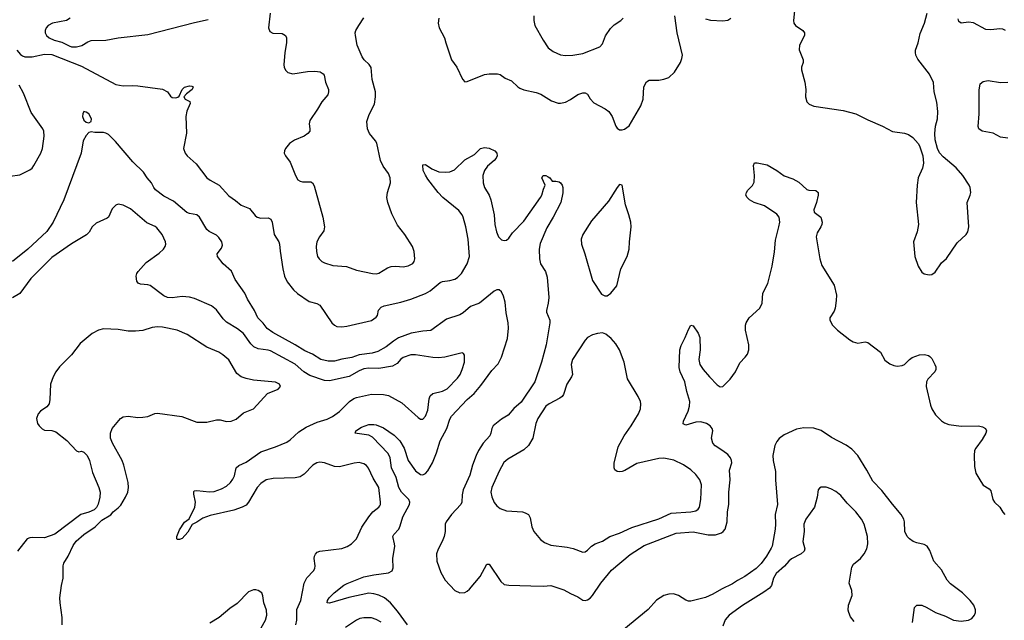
# Model space of a CAD drawing. Header units: inches. Extents: x 1308439 to 1441336, y 959892 to 1036309.
# Tile 138 of 167: x 1390788 to 1398801, y 1012348 to 1017238. Entities that reach past the tile are written whole.
import ezdxf

# ---------------------------------------------------------------- set-up
doc = ezdxf.new("R2010")
doc.units = ezdxf.units.IN
doc.header["$MEASUREMENT"] = 0
doc.layers.add('B3091', color=7, linetype='Continuous')

msp = doc.modelspace()

# ---------------------------------------------------------------- linework, layer by layer
at = {"layer": 'B3091', "color": 6}
for points, elevation in [([(1397094.1, 1017310), (1397084.1, 1017230), (1397087.5, 1017210), (1397102, 1017190), (1397161.2, 1017150), (1397176.3, 1017130), (1397176.3, 1017110), (1397135.1, 1017030), (1397131.4, 1016991.4), (1397165, 1016910), (1397164.3, 1016890), (1397151, 1016850), (1397151.6, 1016830), (1397177.8, 1016730), (1397185, 1016670), (1397182.5, 1016610), (1397195.1, 1016570), (1397212.3, 1016550), (1397250, 1016534.2), (1397490, 1016498), (1397592.4, 1016472.4), (1397690, 1016422.3), (1397810, 1016370.8), (1397890, 1016326.3), (1397990, 1016312.7), (1398022.6, 1016302.6), (1398057.3, 1016277.3), (1398099.3, 1016230), (1398111.6, 1016210), (1398137.9, 1016130), (1398142.2, 1016070), (1398135.3, 1016030), (1398100.6, 1015950), (1398090.9, 1015890.9), (1398084, 1015750), (1398103.6, 1015570), (1398092.4, 1015510), (1398062.8, 1015430), (1398072.8, 1015310), (1398098.9, 1015230), (1398130, 1015182.4), (1398150, 1015168.5), (1398190, 1015159.5), (1398210, 1015162.4), (1398237.8, 1015182.2), (1398290, 1015258.7), (1398330, 1015293.4), (1398418.5, 1015421.5), (1398489.8, 1015490), (1398503.2, 1015510), (1398512.1, 1015550), (1398498.6, 1015750), (1398524.3, 1015810), (1398528.6, 1015830), (1398523, 1015870), (1398514.9, 1015890), (1398464.3, 1015970), (1398410, 1016031), (1398302.1, 1016122.1), (1398274.6, 1016154.6), (1398256.8, 1016190), (1398239.5, 1016259.5), (1398234.8, 1016310), (1398241.1, 1016370), (1398256.7, 1016430), (1398261.3, 1016490), (1398253, 1016567), (1398230.9, 1016650), (1398225.5, 1016725.5), (1398192.8, 1016792.8), (1398097.4, 1016917.4), (1398081.6, 1016950), (1398077.6, 1016970), (1398079.3, 1016990), (1398098.8, 1017050), (1398115.5, 1017124.5), (1398150.3, 1017210), (1398171.9, 1017290)], 2700), ([(1391197.7, 1017250), (1391170.2, 1017230), (1391054, 1017210), (1391018.6, 1017190), (1391003.3, 1017170), (1390996.2, 1017150), (1390996.2, 1017130), (1391005.4, 1017110), (1391027.1, 1017090), (1391070, 1017071.6), (1391130, 1017053.5), (1391190, 1017023.5), (1391210, 1017017), (1391250, 1017016.8), (1391292.7, 1017027.3), (1391341.5, 1017058.5), (1391370, 1017068.5), (1391490, 1017071.5), (1391590, 1017089.7), (1391830, 1017116.4), (1392210, 1017214.5), (1392322.1, 1017237.9)], 2700), ([(1392825.3, 1017290), (1392814, 1017170), (1392822.6, 1017142.6), (1392848, 1017128), (1392923.9, 1017123.9), (1392952.1, 1017110), (1392959, 1017090), (1392960.4, 1017050), (1392946, 1016970), (1392938.5, 1016870), (1392939.8, 1016850), (1392950, 1016825.4), (1392970, 1016807.7), (1393010, 1016797.7), (1393130, 1016815.1), (1393190, 1016819.1), (1393233.3, 1016813.2), (1393257.3, 1016797.3), (1393264.8, 1016784.8), (1393277.8, 1016730), (1393302.2, 1016670), (1393302.5, 1016650), (1393295.2, 1016624.8), (1393247.1, 1016570), (1393212.2, 1016507.8), (1393150, 1016417.6), (1393143.2, 1016390), (1393150.2, 1016350), (1393148.6, 1016330), (1393134.3, 1016310), (1393102.4, 1016290), (1393024.2, 1016255.7), (1392984.7, 1016230), (1392950.2, 1016190), (1392942.2, 1016170), (1392940.7, 1016150), (1392950.2, 1016130), (1392990, 1016078.3), (1393033.2, 1015970), (1393052.8, 1015932.8), (1393070, 1015921.8), (1393090, 1015917.5), (1393156.5, 1015916.5), (1393170.1, 1015910), (1393185.2, 1015885.2), (1393255.1, 1015630), (1393269.7, 1015550), (1393262.6, 1015517.4), (1393226.7, 1015470), (1393207.5, 1015430), (1393200.9, 1015390), (1393202.4, 1015350), (1393212.8, 1015310), (1393224.8, 1015290), (1393248, 1015270), (1393270, 1015258.5), (1393336.8, 1015236.8), (1393447.2, 1015227.3), (1393530, 1015197.7), (1393659.1, 1015170), (1393690, 1015168.7), (1393710, 1015173.7), (1393782.4, 1015217.6), (1393810, 1015228.2), (1393850, 1015231.9), (1393910, 1015226.3), (1393950, 1015232.3), (1393986.3, 1015253.7), (1393998, 1015270), (1394003.4, 1015290), (1393999.2, 1015350), (1393984.3, 1015390), (1393923.7, 1015490), (1393863.9, 1015563.9), (1393816.3, 1015656.3), (1393784.2, 1015750), (1393775.6, 1015790), (1393780.7, 1015830), (1393806.5, 1015910), (1393804.3, 1015950), (1393790, 1015985.2), (1393746, 1016046), (1393724.1, 1016090), (1393693.3, 1016233.3), (1393684.8, 1016250), (1393634.1, 1016310), (1393618.1, 1016350), (1393614.1, 1016410), (1393633.5, 1016466.5), (1393675, 1016550), (1393684.3, 1016610), (1393682.5, 1016650), (1393655.3, 1016750), (1393647.5, 1016847.5), (1393632.7, 1016872.7), (1393591, 1016911), (1393575.3, 1016935.3), (1393534.9, 1017030), (1393519.8, 1017110), (1393519.3, 1017130), (1393525, 1017150), (1393547.2, 1017190), (1393588.7, 1017251.3)], 2700), ([(1394198.9, 1017250), (1394194.5, 1017210), (1394202.4, 1017170), (1394246.5, 1017090), (1394255.7, 1017050), (1394303.6, 1016910), (1394345.8, 1016850), (1394392.2, 1016752.2), (1394410, 1016730.3), (1394430, 1016734), (1394570, 1016790.9), (1394610, 1016796.3), (1394676.9, 1016796.9), (1394697.3, 1016790), (1394740.1, 1016760.1), (1394790, 1016739.5), (1394842, 1016690), (1394859.2, 1016679.2), (1394890, 1016667), (1394990, 1016644.1), (1395030, 1016630.5), (1395116.9, 1016576.9), (1395170, 1016559.1), (1395190, 1016558.4), (1395230, 1016567.2), (1395270, 1016587.5), (1395330, 1016627.4), (1395370, 1016642), (1395390, 1016643.3), (1395410, 1016630.2), (1395432, 1016592), (1395461.1, 1016561.1), (1395552.3, 1016512.3), (1395581.6, 1016490), (1395611.1, 1016450), (1395639.3, 1016370), (1395650, 1016354.3), (1395670, 1016341.6), (1395690, 1016339.7), (1395710, 1016344.9), (1395746.8, 1016373.2), (1395842.9, 1016537.1), (1395863.1, 1016590), (1395868.4, 1016690), (1395890, 1016732.2), (1395910, 1016746), (1395990, 1016744.8), (1396030, 1016752.2), (1396070, 1016767.1), (1396116.1, 1016810), (1396165.5, 1016890), (1396177.5, 1016922.5), (1396181.6, 1016950), (1396139.6, 1017130), (1396119.3, 1017270)], 2700), ([(1394971.3, 1017270), (1394971.2, 1017230), (1394981.1, 1017190), (1395047, 1017070), (1395090, 1017009.5), (1395130, 1016978.2), (1395190, 1016951), (1395230, 1016946), (1395290, 1016949.2), (1395370, 1016962.4), (1395510, 1017015.8), (1395530, 1017040.3), (1395554.5, 1017105.5), (1395595, 1017165), (1395625.5, 1017194.5), (1395681, 1017230), (1395699.2, 1017250)], 2800), ([(1396370, 1017243.2), (1396410, 1017233.6), (1396510, 1017228), (1396550, 1017232.7), (1396574.4, 1017250)], 2700), ([(1398810, 1017148.7), (1398790, 1017159.8), (1398764.4, 1017164.4), (1398690, 1017154.5), (1398650, 1017157.8), (1398550, 1017212.8), (1398510, 1017217.5), (1398449.7, 1017210), (1398430, 1017222.5), (1398424.3, 1017244.3)], 2600), ([(1390765, 1016990), (1390794.2, 1016954.2), (1390810, 1016942), (1390830, 1016935.2), (1390890, 1016934.4), (1390990, 1016956.3), (1391050, 1016953.1), (1391290, 1016859), (1391570, 1016709.7), (1391630, 1016698.8), (1391710, 1016702.6), (1391750, 1016699.9), (1391950, 1016671), (1391991.5, 1016651.5), (1392015.2, 1016615.2), (1392030, 1016604.8), (1392057.9, 1016602.1), (1392074.5, 1016605.5), (1392086.4, 1016613.6), (1392109.8, 1016670), (1392130, 1016687.6), (1392170, 1016698.5), (1392190, 1016696.5), (1392200.4, 1016690), (1392192.8, 1016670), (1392145.9, 1016634.1), (1392123, 1016610), (1392134.4, 1016590), (1392172.5, 1016572.5), (1392176.2, 1016556.2), (1392148.5, 1016491.5), (1392139.9, 1016450), (1392145.1, 1016314.9), (1392120.9, 1016190), (1392133.6, 1016150), (1392150, 1016127.9), (1392223.4, 1016063.4), (1392311.2, 1015950), (1392337.9, 1015930), (1392410.5, 1015890.5), (1392490, 1015803.4), (1392545.6, 1015765.6), (1392590, 1015728.5), (1392659.2, 1015699.2), (1392703.9, 1015643.9), (1392721.3, 1015630), (1392750, 1015621.6), (1392810, 1015625), (1392833.3, 1015613.3), (1392843.3, 1015590), (1392859.1, 1015490), (1392898.1, 1015430), (1392903.6, 1015410), (1392906.9, 1015353.1), (1392928.8, 1015210), (1392944, 1015150), (1392964.5, 1015104.5), (1393017.2, 1015037.2), (1393050, 1015007.6), (1393144.4, 1014944.4), (1393207.3, 1014927.3), (1393230, 1014913.1), (1393327.8, 1014770), (1393349.6, 1014749.6), (1393370, 1014740), (1393410, 1014736.6), (1393450, 1014741.8), (1393650, 1014789.1), (1393690, 1014816.6), (1393698.7, 1014830), (1393707.4, 1014872.6), (1393730, 1014896.9), (1393753.4, 1014906.6), (1393890, 1014939.1), (1393970, 1014963.2), (1394090, 1015007.7), (1394128.2, 1015030), (1394210, 1015097.2), (1394230, 1015106.9), (1394290, 1015113.1), (1394330, 1015125.2), (1394350, 1015137.8), (1394382.5, 1015170), (1394430.2, 1015250), (1394447.6, 1015310), (1394436.9, 1015450), (1394418.6, 1015550), (1394398.1, 1015630), (1394389.3, 1015650), (1394362.9, 1015682.9), (1394232.1, 1015790), (1394194.4, 1015830), (1394110, 1015939.8), (1394090, 1015973), (1394072.5, 1016010), (1394068.1, 1016051.9), (1394070, 1016055.5), (1394090, 1016057.8), (1394143.1, 1016023.1), (1394200, 1016000), (1394250, 1015994.8), (1394290, 1015998), (1394325.4, 1016014.6), (1394410, 1016095.8), (1394490, 1016139), (1394537, 1016190), (1394570, 1016198.2), (1394610, 1016190.2), (1394654.9, 1016170), (1394671.8, 1016150), (1394673.4, 1016130), (1394665.7, 1016110), (1394648.9, 1016090), (1394595.3, 1016044.7), (1394569.8, 1016010.2), (1394558.5, 1015970), (1394559.1, 1015910), (1394571.4, 1015871.4), (1394607.7, 1015810), (1394623.6, 1015770), (1394649.1, 1015650), (1394654.2, 1015570), (1394667.2, 1015510), (1394684.6, 1015470), (1394710, 1015445.8), (1394730, 1015438.9), (1394750, 1015442.9), (1394770, 1015459.9), (1394798.5, 1015501.5), (1394890, 1015598), (1395025.4, 1015790), (1395036.9, 1015810), (1395050, 1015858), (1395064.5, 1015890), (1395036.9, 1015950), (1395049.5, 1015970), (1395070, 1015968.7), (1395090, 1015958.9), (1395102.4, 1015950), (1395122, 1015922), (1395150, 1015922.7), (1395177.3, 1015917.3), (1395190.1, 1015910.1), (1395203.2, 1015890), (1395209, 1015870), (1395208.9, 1015828.9), (1395191.5, 1015750), (1395129.1, 1015630), (1395076.8, 1015543.2), (1395024, 1015416), (1395016, 1015370), (1395019.5, 1015290), (1395027.3, 1015250), (1395066.4, 1015186.4), (1395081.2, 1015141.2), (1395095.4, 1014975.4), (1395089.9, 1014930), (1395075, 1014870), (1395075.8, 1014855.8), (1395101.8, 1014790), (1395103.7, 1014770), (1395074, 1014590), (1395035.5, 1014450), (1394979.1, 1014290), (1394870, 1014122.8), (1394810, 1014072.9), (1394762.9, 1014017.1), (1394710, 1013985.6), (1394641.6, 1013930), (1394629.2, 1013910), (1394623.1, 1013870), (1394614.4, 1013850), (1394559.2, 1013790), (1394522.5, 1013730), (1394502.6, 1013690), (1394472.7, 1013610), (1394451, 1013529), (1394398.3, 1013410), (1394388.7, 1013370), (1394385.6, 1013310), (1394377.4, 1013290), (1394301.7, 1013210), (1394258.4, 1013150), (1394252, 1013130), (1394250.1, 1013070.1), (1394241.5, 1013030), (1394226, 1012990), (1394192.5, 1012927.5), (1394180.9, 1012890), (1394183.8, 1012830), (1394216, 1012736), (1394250, 1012675.3), (1394329, 1012589), (1394370, 1012570.1), (1394410, 1012573.5), (1394430, 1012584.1), (1394450, 1012602), (1394534.8, 1012705.2), (1394590, 1012804.1), (1394610, 1012804.1), (1394703.3, 1012663.3), (1394730, 1012640.1), (1394770, 1012633), (1394947.1, 1012627.1), (1395050, 1012625.1), (1395110, 1012629.8), (1395217, 1012597), (1395270, 1012565.3), (1395330, 1012539.2), (1395370, 1012512), (1395390, 1012509.7), (1395410, 1012515.6), (1395430, 1012528.3), (1395450, 1012548.8), (1395518.7, 1012650), (1395604.4, 1012755.6), (1395757, 1012883), (1395870, 1012957.5), (1396130, 1013056.7), (1396270, 1013067.1), (1396390, 1013044.2), (1396450, 1013044.6), (1396499.9, 1013060.1), (1396514.2, 1013070), (1396528.6, 1013090), (1396545.8, 1013150), (1396547.3, 1013230), (1396559.4, 1013290), (1396559.1, 1013390), (1396571.2, 1013490), (1396565, 1013570), (1396582.7, 1013630), (1396580.9, 1013650), (1396572.1, 1013670), (1396550, 1013696.5), (1396510, 1013728.6), (1396448.3, 1013768.3), (1396427.8, 1013790), (1396418.2, 1013830), (1396430.2, 1013890), (1396424.4, 1013910), (1396408.5, 1013930), (1396376.2, 1013950), (1396330, 1013963.4), (1396290, 1013959.5), (1396210, 1013936.2), (1396187, 1013947), (1396190.3, 1013970), (1396228.8, 1014050), (1396238.4, 1014090), (1396241, 1014130), (1396217.2, 1014210), (1396202.4, 1014290), (1396164.2, 1014370), (1396154.3, 1014405.7), (1396159.9, 1014550), (1396170, 1014585.3), (1396205, 1014650), (1396230, 1014716), (1396250, 1014750.8), (1396270, 1014746), (1396310, 1014686.7), (1396322.9, 1014650), (1396326.9, 1014550), (1396315.5, 1014470), (1396324.4, 1014430), (1396350, 1014390.1), (1396400.8, 1014330), (1396464.6, 1014264.6), (1396490, 1014248), (1396510, 1014250.3), (1396569.4, 1014310), (1396612.4, 1014370), (1396650, 1014443.7), (1396693.1, 1014490), (1396710, 1014515.7), (1396721.3, 1014550), (1396722.8, 1014590), (1396695.4, 1014710), (1396693.5, 1014750), (1396699, 1014770), (1396724.5, 1014810), (1396810.2, 1014889.8), (1396831.1, 1014928.9), (1396835.5, 1015010), (1396875.4, 1015090), (1396911, 1015230), (1396930, 1015347.2), (1396938, 1015442), (1396967.4, 1015550), (1396974.1, 1015590), (1396968.6, 1015628.6), (1396950, 1015653.1), (1396850, 1015722.9), (1396766, 1015750), (1396727.8, 1015770), (1396707.6, 1015790), (1396698.7, 1015810), (1396703.1, 1015830), (1396714.2, 1015850), (1396751.2, 1015888.8), (1396766.2, 1015913.8), (1396769.4, 1015969.4), (1396760.7, 1016050), (1396768.8, 1016071.2), (1396790, 1016073.1), (1396870, 1016056.8), (1396949.2, 1016010), (1397010, 1015966.2), (1397080.6, 1015940.6), (1397130, 1015914.3), (1397195, 1015855.1), (1397210, 1015849.4), (1397266.8, 1015846.8), (1397286.5, 1015830), (1397286.4, 1015810), (1397272.7, 1015750), (1397252.1, 1015690), (1397254.6, 1015670), (1397306.9, 1015630), (1397318, 1015590), (1397316, 1015570), (1397307.6, 1015550), (1397277.8, 1015502.2), (1397271, 1015470), (1397299, 1015290), (1397315.9, 1015235.9), (1397415.2, 1015075.2), (1397435.1, 1014995.1), (1397433.6, 1014950), (1397424.2, 1014890), (1397415.1, 1014864.9), (1397380.6, 1014810), (1397380.9, 1014790), (1397403.3, 1014750), (1397442.9, 1014710), (1397543.9, 1014630), (1397570, 1014614.7), (1397610, 1014605.3), (1397670, 1014615.5), (1397690, 1014609.6), (1397794.2, 1014530), (1397830, 1014465.5), (1397870, 1014435.4), (1397901, 1014421), (1397930, 1014415.8), (1397970, 1014421.1), (1397990, 1014430.1), (1398028.8, 1014471.2), (1398050, 1014486.3), (1398110, 1014509.4), (1398152.8, 1014512.8), (1398184.1, 1014504.1), (1398196, 1014496), (1398210, 1014478.9), (1398235.8, 1014430), (1398243.6, 1014410), (1398244.5, 1014390), (1398235.4, 1014370), (1398177.7, 1014310), (1398168.1, 1014290), (1398164.3, 1014250), (1398199.3, 1014099.3), (1398210.9, 1014070), (1398240.6, 1014020.6), (1398290, 1013972.2), (1398315.1, 1013955.1), (1398350, 1013940.6), (1398450, 1013927.8), (1398590.6, 1013930), (1398623.9, 1013923.9), (1398648.8, 1013908.8), (1398654.9, 1013890), (1398650.9, 1013870), (1398620.7, 1013819.3), (1398568.8, 1013750), (1398559.6, 1013730), (1398554.9, 1013690), (1398559.2, 1013599.2), (1398570, 1013545.8), (1398610, 1013477), (1398630, 1013449.2), (1398677.3, 1013417.3), (1398690, 1013403.1), (1398708.3, 1013330), (1398720.5, 1013310), (1398763.8, 1013270), (1398788.6, 1013228.6), (1398806.5, 1013210)], 2600), ([(1390710, 1015963.5), (1390790, 1015975.7), (1390870, 1016015.3), (1390889, 1016030), (1390903.9, 1016050), (1390961.3, 1016150), (1390973.4, 1016190), (1390987.2, 1016290), (1390983.7, 1016330), (1390976.1, 1016350), (1390882.8, 1016482.8), (1390818.5, 1016638.5), (1390784.3, 1016704.3)], 2600), ([(1398830, 1016271.8), (1398770, 1016280.5), (1398710, 1016312.7), (1398620.4, 1016330), (1398593.6, 1016350), (1398587, 1016367), (1398596.7, 1016470), (1398596.8, 1016663.2), (1398605.9, 1016714.1), (1398630, 1016734.2), (1398670, 1016743.1), (1398770, 1016725.1), (1398829, 1016730)], 2600), ([(1393944.1, 1012310), (1393862.2, 1012422.2), (1393806.4, 1012490), (1393757.5, 1012530), (1393712.1, 1012552.1), (1393670, 1012564), (1393630, 1012567.8), (1393465.9, 1012534.1), (1393310, 1012488.5), (1393291.2, 1012491.2), (1393292.7, 1012510), (1393306.7, 1012530), (1393346.8, 1012570), (1393426.5, 1012633.5), (1393451.9, 1012648.1), (1393590, 1012700.3), (1393670, 1012718), (1393790, 1012734.9), (1393818.2, 1012750), (1393826.4, 1012773.6), (1393824.9, 1012850), (1393839.9, 1012950), (1393839.1, 1012970), (1393823.8, 1013030), (1393833, 1013047), (1393872.5, 1013090), (1393884.5, 1013115.5), (1393906.8, 1013190), (1393961.2, 1013290), (1393963.5, 1013310), (1393955.3, 1013330), (1393896.3, 1013390), (1393873.4, 1013430), (1393852.9, 1013510), (1393815.3, 1013590), (1393803.7, 1013670), (1393786.7, 1013706.7), (1393659.9, 1013839.9), (1393630, 1013854.6), (1393515.1, 1013870), (1393522.2, 1013877.8), (1393524.7, 1013890), (1393570, 1013921.3), (1393630, 1013941.5), (1393670, 1013942.8), (1393690, 1013938.5), (1393750, 1013915.5), (1393835.6, 1013855.6), (1393880.9, 1013810), (1393916.7, 1013750), (1393949.8, 1013650), (1394010, 1013564.8), (1394050, 1013535.5), (1394070, 1013532.8), (1394090, 1013541.7), (1394110, 1013563.9), (1394146.3, 1013630), (1394180.3, 1013710), (1394209.6, 1013810), (1394263.7, 1013910), (1394290, 1013984.5), (1394303.6, 1014010), (1394430, 1014144.7), (1394485.9, 1014194.1), (1394541.4, 1014258.6), (1394630, 1014380.9), (1394683.3, 1014436.7), (1394710, 1014489.1), (1394757.8, 1014642.2), (1394766.6, 1014726.6), (1394764.3, 1014770), (1394745.9, 1014850), (1394738.2, 1014938.2), (1394725.8, 1014985.8), (1394710, 1015023.1), (1394690, 1015039.5), (1394670, 1015038.3), (1394650, 1015027.4), (1394530.4, 1014930), (1394457, 1014903), (1394397.6, 1014850), (1394370, 1014834.2), (1394261.5, 1014798.5), (1394132.8, 1014707.2), (1394070, 1014702.5), (1393974.8, 1014685.2), (1393870, 1014646.3), (1393830, 1014621.6), (1393770, 1014574.2), (1393703.5, 1014536.5), (1393656.2, 1014523.9), (1393551, 1014509), (1393490, 1014487.6), (1393410, 1014473.5), (1393350, 1014456.9), (1393297.5, 1014457.5), (1393237.7, 1014470), (1393170, 1014515), (1393110, 1014540.5), (1393030.8, 1014590.8), (1392849.4, 1014690), (1392803.4, 1014723.4), (1392770, 1014767.4), (1392725.5, 1014810), (1392699.6, 1014870), (1392642.5, 1014962.5), (1392619.3, 1015010), (1392541.7, 1015121.7), (1392511.6, 1015190), (1392443, 1015250), (1392397.9, 1015310), (1392394.3, 1015330), (1392430, 1015377.1), (1392437.5, 1015402.4), (1392432.7, 1015430), (1392410, 1015465.1), (1392390, 1015484.5), (1392330, 1015513.2), (1392310, 1015529), (1392252.7, 1015630), (1392230, 1015649.7), (1392170, 1015659.5), (1392147.7, 1015667.7), (1392039.4, 1015759.4), (1391961.8, 1015801.8), (1391893.3, 1015853.3), (1391879.9, 1015870), (1391860.4, 1015910), (1391826.7, 1015950), (1391796.4, 1015996.4), (1391710, 1016081.3), (1391567, 1016246.9), (1391510, 1016301.7), (1391490, 1016314.1), (1391470, 1016319.8), (1391398.8, 1016318.8), (1391370, 1016324.6), (1391350, 1016318.3), (1391330, 1016295.2), (1391305.5, 1016250), (1391288.9, 1016150), (1391146.8, 1015770), (1391060.7, 1015590), (1391010, 1015512.3), (1390854.9, 1015370), (1390730, 1015270.2)], 2600), ([(1393034.4, 1012310), (1393043.8, 1012350), (1393044.2, 1012435.8), (1393077.1, 1012510), (1393102.3, 1012650), (1393125.3, 1012694.7), (1393179.4, 1012750), (1393189.4, 1012770), (1393191.6, 1012790), (1393184.3, 1012850), (1393186.4, 1012870), (1393194.2, 1012885.8), (1393210, 1012902.2), (1393230, 1012911.4), (1393410, 1012933.3), (1393452.6, 1012947.4), (1393489.2, 1012970), (1393530.4, 1013010), (1393573.4, 1013106.6), (1393629.5, 1013190.5), (1393662.7, 1013230), (1393712.2, 1013267.8), (1393720.1, 1013279.9), (1393724.8, 1013290), (1393724.4, 1013310), (1393710, 1013430), (1393665.4, 1013505.4), (1393627.1, 1013587.1), (1393610, 1013606.7), (1393590, 1013620.7), (1393550, 1013632.7), (1393510, 1013627.9), (1393390, 1013596.3), (1393350, 1013600.9), (1393269, 1013630), (1393230, 1013635.8), (1393206.7, 1013630), (1393174.8, 1013610), (1393103.9, 1013536.1), (1393070, 1013514.8), (1393030, 1013507.2), (1392850, 1013503.1), (1392793.2, 1013490), (1392750, 1013461.5), (1392719.9, 1013430), (1392649.6, 1013310), (1392630, 1013286.1), (1392599.3, 1013270), (1392530, 1013245.2), (1392338.9, 1013201.1), (1392279.9, 1013180.1), (1392230, 1013145.4), (1392191.2, 1013128.8), (1392155.4, 1013064.6), (1392110, 1013014.3), (1392090, 1013004.4), (1392070, 1013006), (1392066.3, 1013010), (1392066.6, 1013030), (1392090, 1013083.6), (1392130, 1013147.9), (1392167.2, 1013172.8), (1392213, 1013270), (1392220.1, 1013310), (1392204.3, 1013375.7), (1392204.5, 1013395.5), (1392210, 1013401.1), (1392230, 1013403.5), (1392334.1, 1013394.1), (1392370, 1013396.1), (1392430, 1013419.2), (1392470, 1013440.3), (1392504.5, 1013470), (1392524.1, 1013495.9), (1392536.3, 1013523.7), (1392550, 1013589.2), (1392570.8, 1013609.2), (1392630, 1013636.1), (1392750, 1013720.2), (1392870, 1013758.7), (1392962.4, 1013797.6), (1392990, 1013817.4), (1393058.6, 1013881.4), (1393120.4, 1013919.6), (1393210, 1013960.9), (1393290, 1013985.6), (1393334.3, 1014005.7), (1393390, 1014048.6), (1393471.5, 1014128.5), (1393506.8, 1014153.2), (1393530, 1014162.3), (1393650, 1014189.1), (1393750, 1014185.8), (1393790, 1014176.9), (1393898.3, 1014118.3), (1394030, 1013998.2), (1394050, 1013985.2), (1394070, 1013984.8), (1394090, 1014008.4), (1394110, 1014058.8), (1394120.1, 1014150), (1394130, 1014176), (1394150, 1014193.3), (1394230, 1014212.5), (1394268.2, 1014231.8), (1394350, 1014320.2), (1394372.2, 1014350), (1394389.7, 1014390), (1394407.2, 1014450), (1394407.1, 1014507.1), (1394400.1, 1014520.1), (1394390, 1014526.6), (1394248.7, 1014491.3), (1394195.6, 1014484.4), (1394150, 1014487.2), (1394010, 1014509.9), (1393970, 1014508.7), (1393910, 1014487.9), (1393890, 1014472.7), (1393861.3, 1014438.7), (1393822.5, 1014417.5), (1393710, 1014396.7), (1393630, 1014399.5), (1393590, 1014395.2), (1393550, 1014378.3), (1393470, 1014332.3), (1393310, 1014296.6), (1393270, 1014300.3), (1393150, 1014341.8), (1393101.5, 1014370), (1393030, 1014432.5), (1392830, 1014540.9), (1392810, 1014548), (1392730, 1014556.5), (1392694.9, 1014574.9), (1392670, 1014599.8), (1392610, 1014682), (1392560.9, 1014720.9), (1392470, 1014774.5), (1392442.9, 1014802.9), (1392390, 1014876), (1392350, 1014907.5), (1392210, 1014967.1), (1392170, 1014979.7), (1392110, 1014985), (1392030, 1014972.5), (1391990, 1014975.9), (1391960.7, 1014990), (1391850, 1015073.8), (1391830, 1015079.5), (1391770, 1015083.9), (1391752.2, 1015092.2), (1391741.4, 1015110), (1391736.7, 1015150), (1391741.4, 1015170), (1391752.2, 1015187.8), (1391818, 1015262), (1391922.4, 1015337.6), (1391959.3, 1015370), (1391972.3, 1015390), (1391977.3, 1015410), (1391975.7, 1015430), (1391946.9, 1015490), (1391904.3, 1015544.3), (1391890, 1015554.5), (1391822.6, 1015582.6), (1391690, 1015697.1), (1391630, 1015726.5), (1391590, 1015734.5), (1391570, 1015728.2), (1391542.1, 1015697.9), (1391511.2, 1015630), (1391499.7, 1015620.3), (1391410, 1015579.9), (1391378.4, 1015550), (1391352.3, 1015507.7), (1391333.1, 1015486.9), (1391210, 1015411.7), (1391050, 1015300.5), (1390878.6, 1015130), (1390790, 1015009.5), (1390730, 1014971.7)], 2700), ([(1391132.9, 1012310), (1391133, 1012370), (1391116.7, 1012490), (1391115.9, 1012530), (1391128.4, 1012630), (1391142.3, 1012690), (1391143.2, 1012790), (1391148.1, 1012811.9), (1391182.3, 1012870), (1391223, 1012957), (1391248, 1012992), (1391310, 1013047.6), (1391402.9, 1013110), (1391458, 1013162), (1391530, 1013207.6), (1391549.8, 1013230.2), (1391590, 1013263.2), (1391610, 1013286.3), (1391649.8, 1013350), (1391666.9, 1013390), (1391672.8, 1013430), (1391670.9, 1013470), (1391636.6, 1013610), (1391620.9, 1013650), (1391542.7, 1013790), (1391527.1, 1013830), (1391526.2, 1013870), (1391541.3, 1013910), (1391607.9, 1013990), (1391630, 1014003.5), (1391670, 1014008.9), (1391750, 1013999.5), (1391790, 1014000.5), (1391830, 1014007.5), (1391889.1, 1014030.9), (1391910, 1014033.4), (1392108.1, 1014008.1), (1392230, 1013960.5), (1392310, 1013962.1), (1392390, 1013980.1), (1392419.1, 1013979.1), (1392470, 1013967.5), (1392510, 1013968.4), (1392550, 1013986.1), (1392610, 1014036.6), (1392689.7, 1014070), (1392805.9, 1014194.1), (1392892, 1014230), (1392909.4, 1014250), (1392903.7, 1014270), (1392870, 1014286.6), (1392690, 1014302.2), (1392630, 1014316), (1392590, 1014331.1), (1392555.8, 1014355.8), (1392490, 1014467.7), (1392441.3, 1014510), (1392409, 1014530), (1392310.6, 1014570.6), (1392150, 1014674.2), (1392070, 1014710.3), (1391950, 1014733.9), (1391910, 1014737.5), (1391867.5, 1014732.5), (1391790, 1014707.7), (1391730, 1014700.8), (1391670, 1014701.5), (1391590, 1014714.1), (1391470, 1014720.2), (1391430, 1014710.6), (1391377.3, 1014682.7), (1391279.9, 1014600.1), (1391210.6, 1014509.4), (1391112.3, 1014410), (1391081.9, 1014370), (1391060.2, 1014330), (1391039, 1014270), (1391034.8, 1014145.2), (1391028.6, 1014111.4), (1391010, 1014085.4), (1390958.4, 1014050), (1390938.7, 1014030), (1390924.6, 1013990), (1390933.1, 1013950), (1390945.7, 1013930), (1390970, 1013906), (1390990, 1013896.1), (1391050, 1013893.5), (1391081.9, 1013881.9), (1391171.9, 1013811.9), (1391250, 1013728.1), (1391270, 1013720.5), (1391290, 1013724.9), (1391310, 1013716.9), (1391336.5, 1013690), (1391355, 1013650), (1391380.2, 1013550), (1391433.4, 1013430), (1391442, 1013390), (1391440.9, 1013350), (1391427, 1013293), (1391413.8, 1013266.2), (1391394, 1013246), (1391351.8, 1013228.2), (1391284.9, 1013210), (1391074.8, 1013050), (1390990, 1013020.4), (1390890, 1013022.4), (1390870, 1013020.2), (1390850.2, 1013010), (1390770.2, 1012910)], 2800), ([(1398054.6, 1012330), (1398070, 1012451.5), (1398090, 1012470.1), (1398130, 1012470.1), (1398170, 1012452.2), (1398240.2, 1012410), (1398322.7, 1012382.7), (1398386.7, 1012350), (1398450, 1012340.1), (1398510, 1012348.4), (1398536.4, 1012363.6), (1398557.4, 1012390), (1398565.4, 1012410), (1398566.7, 1012433.3), (1398554.3, 1012470), (1398522.2, 1012510), (1398459.8, 1012570), (1398364, 1012644), (1398335.3, 1012675.3), (1398290, 1012759.6), (1398227.4, 1012830), (1398195.7, 1012915.7), (1398172.1, 1012950), (1398150, 1012963.6), (1398090, 1012977.3), (1398059.2, 1012990), (1398028.8, 1013010), (1398009.9, 1013030), (1397990.6, 1013070), (1397989.1, 1013149.1), (1397984.5, 1013170), (1397963, 1013210), (1397892.1, 1013292.1), (1397805.6, 1013405.6), (1397730, 1013480.1), (1397682.9, 1013570), (1397609.7, 1013689.7), (1397560, 1013740), (1397514.3, 1013774.3), (1397395, 1013835), (1397310, 1013891.8), (1397250, 1013912.4), (1397170, 1013915.2), (1397110, 1013903.2), (1397010, 1013857.5), (1396970, 1013827.7), (1396950, 1013802.6), (1396934, 1013770), (1396918.1, 1013690), (1396920.2, 1013650), (1396938.4, 1013558.4), (1396939.7, 1013490), (1396955.5, 1013290), (1396935, 1013210), (1396939.9, 1013130), (1396936.5, 1013090), (1396911, 1012950), (1396904.9, 1012935.1), (1396865.8, 1012870), (1396821.3, 1012810), (1396782.1, 1012770), (1396690, 1012703.4), (1396630, 1012672.8), (1396590, 1012643.8), (1396499.7, 1012600.3), (1396430, 1012560.3), (1396370, 1012534.7), (1396250, 1012503.9), (1396230, 1012504.3), (1396210, 1012511.7), (1396150, 1012549.3), (1396110, 1012562.2), (1396070, 1012561.5), (1396030, 1012548.4), (1395970, 1012511.9), (1395903.1, 1012436.9), (1395630, 1012211.4)], 2600), ([(1397578.9, 1012338.9), (1397550, 1012377.2), (1397534.5, 1012410), (1397530.6, 1012430), (1397531.8, 1012470), (1397562.2, 1012550), (1397560.6, 1012590), (1397538.1, 1012650), (1397559.6, 1012780.4), (1397574.3, 1012805.7), (1397630, 1012850.1), (1397661.7, 1012890), (1397683, 1012930), (1397690.4, 1012969.6), (1397687.6, 1013030), (1397661.5, 1013130), (1397637.7, 1013170), (1397592.4, 1013230), (1397522.1, 1013302.1), (1397470, 1013363.4), (1397430, 1013396), (1397390, 1013419.1), (1397350, 1013431.4), (1397310, 1013431.8), (1397295.9, 1013424.1), (1397286.3, 1013410), (1397277.1, 1013350), (1397255.1, 1013270), (1397186.2, 1013170), (1397170.1, 1013130), (1397173.6, 1013070), (1397161.8, 1012990), (1397176.9, 1012930), (1397172, 1012910), (1397147.2, 1012890), (1397070, 1012848.7), (1397047.6, 1012830), (1397011.5, 1012788.5), (1396945.4, 1012730), (1396923.6, 1012690), (1396907.4, 1012630), (1396890.1, 1012610), (1396844.3, 1012575.7), (1396670.5, 1012469.5), (1396560.6, 1012390), (1396530, 1012352.1), (1396510, 1012299.5)], 2700), ([(1392752.9, 1012287.1), (1392788.4, 1012350), (1392800.4, 1012390), (1392796.5, 1012430), (1392775.6, 1012490), (1392767.7, 1012547.7), (1392757.4, 1012570), (1392730, 1012591.1), (1392710, 1012596.4), (1392690, 1012595.1), (1392650, 1012578.3), (1392556.8, 1012483.2), (1392497.2, 1012442.8), (1392410.2, 1012370), (1392335.1, 1012324.9)], 2800), ([(1393730, 1012331.7), (1393690, 1012354.5), (1393650, 1012369.1), (1393590, 1012369.1), (1393557.5, 1012362.5), (1393528.7, 1012350), (1393438.5, 1012290)], 2700)]:
    msp.add_lwpolyline(points, dxfattribs=dict(at, elevation=elevation))
for points, elevation in [([(1391310, 1016489.8), (1391301.1, 1016470), (1391300.2, 1016450), (1391310, 1016418.2), (1391330, 1016402.4), (1391350, 1016398.2), (1391370, 1016408.9), (1391371.8, 1016430), (1391350.3, 1016470), (1391330, 1016485.2)], 2600), ([(1395670, 1015896.4), (1395650, 1015872.2), (1395579.5, 1015760.5), (1395440.6, 1015599.4), (1395370.1, 1015490), (1395356.6, 1015450), (1395359.1, 1015410), (1395388.2, 1015330), (1395450, 1015115.2), (1395522.9, 1015002.9), (1395550, 1014988.4), (1395570, 1014989), (1395598.2, 1015010), (1395648.5, 1015071.5), (1395679.7, 1015210), (1395731.4, 1015308.6), (1395748.9, 1015370), (1395750.2, 1015430), (1395764.2, 1015550), (1395760.7, 1015590), (1395745.3, 1015650), (1395717.1, 1015730), (1395690.3, 1015890.3)], 2700), ([(1395530, 1014688), (1395490, 1014683.4), (1395450, 1014671.9), (1395410.1, 1014649.9), (1395390, 1014629), (1395287.6, 1014470), (1395276.6, 1014430), (1395285.9, 1014350), (1395279.1, 1014330), (1395239.5, 1014270), (1395213.6, 1014186.5), (1395201.8, 1014170), (1395184, 1014156), (1395097.1, 1014110), (1395070.8, 1014090), (1395004.4, 1013990), (1394989.6, 1013950), (1394964.1, 1013830), (1394928.1, 1013770), (1394890, 1013736), (1394759.5, 1013660.5), (1394727.4, 1013632.6), (1394690, 1013562.2), (1394631.1, 1013430), (1394622.9, 1013390), (1394630, 1013353.6), (1394650, 1013307), (1394670, 1013281), (1394699, 1013259), (1394750, 1013239.7), (1394879.3, 1013230), (1394902.8, 1013222.8), (1394928.1, 1013208.1), (1394943.2, 1013183.2), (1394955.3, 1013110), (1394972.1, 1013070), (1395026.5, 1013006.5), (1395060.1, 1012980.1), (1395110, 1012960.1), (1395243.7, 1012943.7), (1395291.3, 1012931.3), (1395370, 1012902.2), (1395390, 1012905.4), (1395410, 1012919), (1395440.5, 1012950), (1395471, 1012969), (1395530, 1012992), (1395590.7, 1013029.3), (1395670, 1013057.2), (1395770, 1013103.5), (1395990, 1013173.6), (1396090, 1013219.9), (1396250, 1013230.3), (1396290, 1013239.6), (1396308.7, 1013251.3), (1396320.1, 1013270), (1396331.6, 1013330), (1396336.7, 1013450), (1396323.4, 1013490), (1396290, 1013533.5), (1396250, 1013572.5), (1396190, 1013614.2), (1396111.4, 1013651.4), (1396030, 1013667.4), (1395990, 1013664.9), (1395810, 1013623.7), (1395712.7, 1013567.3), (1395690, 1013558.7), (1395670, 1013555.3), (1395650, 1013558.5), (1395632, 1013572), (1395624.9, 1013590), (1395626.1, 1013626.1), (1395659.4, 1013760.6), (1395707.1, 1013850), (1395764.1, 1013930), (1395823.2, 1014030), (1395840.2, 1014070), (1395842.9, 1014110), (1395839.4, 1014130), (1395822.4, 1014170), (1395734.7, 1014314.7), (1395707.9, 1014450), (1395668.3, 1014550), (1395638.3, 1014598.3), (1395602.1, 1014642.1), (1395557.9, 1014677.9)], 2700)]:
    msp.add_lwpolyline(points, close=True, dxfattribs=dict(at, elevation=elevation))

doc.saveas('drawing.dxf')
